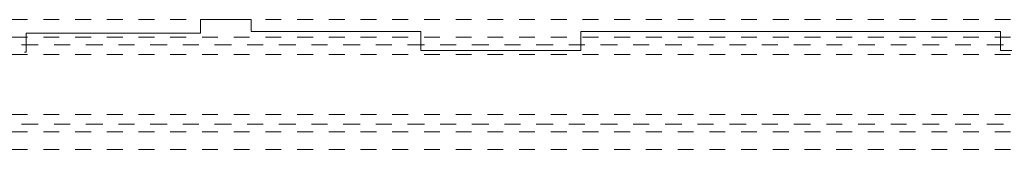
# Model space of a CAD drawing. Header units: metres. Extents: x -3.5 to 65.3, y -10.9 to 16.7.
# Tile 23 of 234: x 10 to 16.2, y 5.2 to 6. Entities that reach past the tile are written whole.
import ezdxf

# ---------------------------------------------------------------- set-up
doc = ezdxf.new("R2010")
doc.units = ezdxf.units.M
doc.header["$MEASUREMENT"] = 0
for name, pattern in [('Achse', [0.08, 0.04, -0.02, 0, -0.02]), ('Strichlinie doppelt', [0.218722, 0.105833, -0.042333, 0.028222, -0.042333]), ('Strichlinie eng', [0.046, 0.03, -0.016]), ('Untersicht', [0.04, 0.03, -0.01])]:
    doc.linetypes.add(name, pattern=pattern)
for name, color, linetype in [('451 - Universal.Achsen Raster', 7, 'Continuous'), ('608 - Struktur.Träger', 7, 'Continuous'), ('650 - Abdeckung.Fußboden Aufbau', 7, 'Continuous')]:
    doc.layers.add(name, color=color, linetype=linetype)

msp = doc.modelspace()

# ---------------------------------------------------------------- linework, layer by layer
at = {"layer": '451 - Universal.Achsen Raster', "color": 160, "linetype": 'Strichlinie doppelt', "lineweight": 9, "true_color": 0x3232ff}
for p, q in [((64.935, 5.85), (-3.175, 5.85)), ((64.935, 5.35), (-3.175, 5.35))]:
    msp.add_line(p, q, dxfattribs=at)
at = {"layer": '608 - Struktur.Träger', "color": 7, "linetype": 'Untersicht', "lineweight": 13}
for p, q in [((0.38, 6.01), (61.88, 6.01)), ((0.38, 5.79), (61.88, 5.79)), ((0.38, 5.41), (61.88, 5.41)), ((0.38, 5.19), (61.88, 5.19))]:
    msp.add_line(p, q, dxfattribs=at)
at = {"layer": '608 - Struktur.Träger', "color": 7, "linetype": 'Achse', "lineweight": 9}
for p, q in [((0.38, 5.9), (61.88, 5.9)), ((0.38, 5.3), (61.88, 5.3))]:
    msp.add_line(p, q, dxfattribs=at)
at = {"layer": '650 - Abdeckung.Fußboden Aufbau', "color": 7, "linetype": 'Continuous', "lineweight": 13, "flags": 128}
msp.add_lwpolyline([(10.07, 5.805), (10.07, 5.925), (11.17, 5.925), (11.17, 6.01), (11.49, 6.01), (11.49, 5.935), (12.56, 5.935), (12.56, 5.815), (13.57, 5.815), (13.57, 5.935), (16.215, 5.935), (16.215, 5.815)], dxfattribs=at)
at = {"layer": '650 - Abdeckung.Fußboden Aufbau', "color": 7, "linetype": 'Strichlinie eng', "lineweight": 13, "flags": 128}
for points in [[(9.06, 5.805), (10.07, 5.805)], [(16.215, 5.815), (17.225, 5.815)]]:
    msp.add_lwpolyline(points, dxfattribs=at)

doc.saveas('drawing.dxf')
